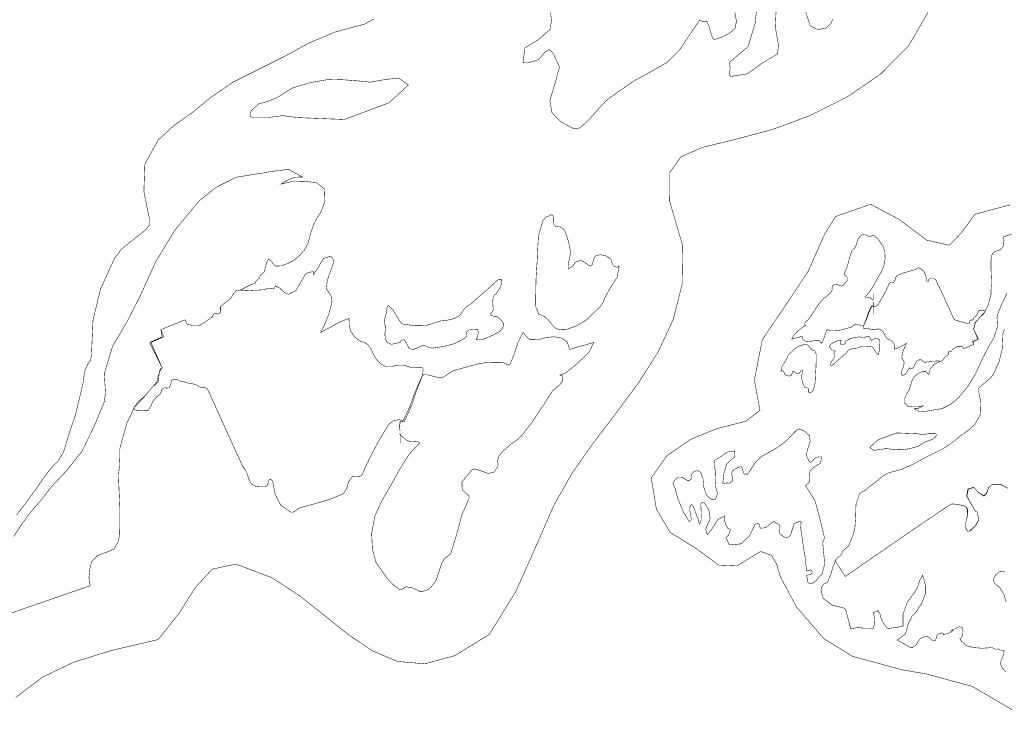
# Model space of a CAD drawing. Extents: x -18.6 to 18.9, y -7.2 to 7.3.
# Tile 3 of 13: x -0.2 to 5.7, y -5.1 to -1. Entities that reach past the tile are written whole.
import ezdxf

# ---------------------------------------------------------------- set-up
doc = ezdxf.new("R2010")
doc.units = 0
doc.header["$LTSCALE"] = 0.000394
doc.layers.add('LAYER_1', color=7, linetype='CONTINUOUS')

msp = doc.modelspace()

# ---------------------------------------------------------------- linework, layer by layer
at = {"layer": 'LAYER_1', "color": 7, "linetype": 'CONTINUOUS', "const_width": 0.003}
for points in [[(4.317421, -0.924465), (4.312079, -1.034311), (4.331228, -1.142248), (4.325902, -1.19561), (4.232693, -1.251457), (4.14513, -1.314846), (4.046287, -1.33115), (4.036567, -1.316728), (4.041894, -1.283465), (4.037823, -1.246433), (4.149539, -1.151358), (4.191591, -1.011075), (4.207268, -0.865161)], [(4.655693, -0.987547), (4.647858, -1.009193), (4.614913, -1.041843), (4.565012, -1.050004), (4.520756, -1.026154), (4.487815, -0.924157)], [(4.069831, -0.947685), (4.079244, -1.000098), (4.071713, -1.043098), (4.036874, -1.071957), (3.996398, -1.093295), (3.94463, -1.110882), (3.92987, -1.086071), (3.917012, -1.036807), (3.902272, -1.000728), (3.895047, -1.000406), (3.878406, -1.003866), (3.859898, -0.992248), (3.798071, -1.082626), (3.738142, -1.173016), (3.665016, -1.246433), (3.567425, -1.301972), (3.466075, -1.357524), (3.368484, -1.424358), (3.311677, -1.46578), (3.258665, -1.5185), (3.207508, -1.576854), (3.171732, -1.613272), (3.135957, -1.64213), (3.105835, -1.644638), (3.030823, -1.604484), (2.974673, -1.549256), (2.961787, -1.475197), (2.994437, -1.366618), (3.019528, -1.273114), (2.978748, -1.18713), (2.956764, -1.169862), (2.932929, -1.184622), (2.894016, -1.229488), (2.869846, -1.239531), (2.830626, -1.247689), (2.800807, -1.246433), (2.812425, -1.16013), (2.893713, -1.109626), (2.961787, -1.051563), (2.97152, -0.99915), (2.966193, -0.948634)]]:
    msp.add_lwpolyline(points, dxfattribs=at)
at = {"layer": 'LAYER_1', "color": 59, "linetype": 'CONTINUOUS', "const_width": 0.003}
for points in [[(-0.237398, -5.050765), (-0.075156, -4.927395), (0.112911, -4.838048), (0.3391, -4.768307), (0.615709, -4.703756), (0.742923, -4.543657), (0.838722, -4.391426), (0.939193, -4.282263), (1.080422, -4.251366), (1.298496, -4.333933), (1.462158, -4.441464), (1.612674, -4.560237), (1.756461, -4.675321), (1.899935, -4.771786), (2.049513, -4.834701), (2.211613, -4.849136), (2.392653, -4.80016), (2.599047, -4.672843), (2.756885, -4.417947), (2.868591, -4.16757), (2.986449, -3.898394), (3.095887, -3.705895), (3.224365, -3.522918), (3.360496, -3.344463), (3.492896, -3.16553), (3.610178, -2.981116), (3.700957, -2.786223), (3.753848, -2.575848), (3.757465, -2.344992), (3.679117, -2.077596), (3.678009, -1.909675), (3.746777, -1.811954), (3.878058, -1.755157), (4.064488, -1.710009), (4.298705, -1.647236), (4.520748, -1.56477), (4.741077, -1.454867), (4.943145, -1.316264), (5.110408, -1.147696), (5.226323, -0.947898)], [(1.907425, -0.986598), (1.851874, -1.017673), (1.675831, -1.064425), (1.516736, -1.131902), (1.368941, -1.212543), (1.215173, -1.289433), (1.065169, -1.364425), (0.928362, -1.458248), (0.82072, -1.546744), (0.711205, -1.623925), (0.614874, -1.712421), (0.535791, -1.856146), (0.530146, -2.020583), (0.564035, -2.18689), (0.564035, -2.220169), (0.541441, -2.249654), (0.513213, -2.271634), (0.452642, -2.318689), (0.395835, -2.365776), (0.35222, -2.42413), (0.27, -2.60487), (0.225441, -2.791276), (0.216669, -2.983327), (0.21572, -3.004972), (0.209138, -3.032283), (0.191228, -3.059575), (0.174925, -3.096929), (0.16802, -3.154976), (0.15735, -3.20361), (0.121272, -3.355185), (0.083291, -3.467197), (0.047209, -3.584882), (0.016488, -3.633835), (-0.03498, -3.688441), (-0.071382, -3.737394), (-0.122539, -3.811453), (-0.175567, -3.88363), (-0.232358, -3.957689)], [(-0.249626, -4.086016), (-0.200976, -4.012906), (-0.15611, -3.949209), (-0.083933, -3.866346), (-0.024937, -3.789181), (0.064157, -3.695024), (0.159232, -3.576094), (0.231717, -3.427043), (0.292917, -3.27987), (0.300449, -3.226508), (0.296685, -3.169409), (0.292917, -3.110413), (0.342177, -2.948488), (0.427228, -2.80352), (0.504732, -2.652894), (0.600744, -2.441382), (0.713717, -2.254366), (0.860579, -2.076748), (0.961626, -1.99548), (1.081504, -1.934906), (1.19948, -1.915772), (1.298339, -1.899437), (1.397181, -1.886902), (1.479079, -1.932717), (1.432957, -1.93428), (1.392484, -1.950917), (1.351992, -1.975091), (1.421965, -1.959705), (1.493835, -1.959382), (1.563807, -1.966622), (1.611815, -2.005217), (1.614646, -2.077697), (1.58922, -2.144531), (1.554394, -2.20039), (1.53085, -2.26378), (1.512972, -2.330937), (1.491004, -2.370476), (1.461508, -2.404366), (1.428244, -2.432594), (1.392161, -2.450799), (1.354181, -2.465248), (1.318102, -2.466504), (1.303346, -2.451748), (1.2905, -2.433224), (1.275728, -2.42413), (1.26287, -2.452051), (1.251894, -2.500701), (1.233386, -2.517339), (1.225213, -2.525807), (1.224587, -2.539933), (1.216425, -2.542752), (1.212035, -2.547146), (1.203874, -2.555303), (1.19948, -2.559697), (1.196665, -2.56974), (1.188185, -2.572248), (1.174071, -2.576642), (1.106287, -2.610535), (1.083693, -2.61398), (1.06676, -2.6325), (1.055449, -2.652894), (1.03411, -2.673925), (1.009004, -2.691177), (0.987681, -2.712193), (0.989563, -2.717217), (0.991445, -2.729768), (0.987681, -2.746087), (0.985157, -2.748303), (0.978878, -2.752362), (0.97072, -2.754551), (0.966004, -2.750787), (0.955657, -2.752669), (0.945307, -2.754551), (0.942799, -2.766811), (0.936524, -2.773394), (0.928362, -2.779992), (0.908894, -2.79285), (0.885685, -2.809476), (0.860579, -2.822335), (0.823551, -2.822965), (0.790287, -2.816059), (0.77585, -2.788457), (0.631819, -2.84776), (0.648764, -2.890134), (0.5725, -2.924024), (0.640299, -3.076535), (0.632142, -3.083441), (0.625862, -3.097862), (0.623354, -3.110413), (0.62115, -3.118878), (0.617079, -3.127358), (0.614874, -3.135827), (0.618638, -3.140539), (0.616756, -3.15089), (0.614874, -3.161252), (0.596043, -3.178197), (0.577217, -3.195142), (0.564035, -3.212091), (0.532346, -3.247862), (0.496882, -3.277988), (0.470843, -3.313764), (0.454217, -3.354866), (0.439445, -3.382787), (0.428484, -3.406957), (0.413728, -3.45778), (0.395205, -3.525579), (0.38611, -3.559469), (0.385807, -3.614378), (0.383602, -3.665524), (0.377646, -3.720449), (0.38611, -3.915319), (0.38611, -3.955177), (0.38611, -3.99126), (0.38611, -4.025472), (0.384858, -4.075669), (0.376071, -4.116465), (0.35222, -4.161024), (0.305776, -4.180787), (0.251799, -4.200563), (0.216669, -4.237272), (0.206933, -4.27839), (0.200976, -4.334555), (0.208189, -4.381303), (-0.672933, -4.686331)], [(5.718953, -2.099744), (5.507575, -2.156201), (5.426712, -2.267453), (5.354442, -2.342114), (5.220528, -2.311673), (5.047999, -2.18372), (4.882799, -2.096552), (4.673772, -2.169197), (4.607415, -2.276356), (4.560454, -2.381615), (4.510906, -2.49478), (4.372792, -2.702727), (4.23449, -2.907123), (4.186768, -3.147835), (4.22017, -3.330844), (4.136067, -3.395804), (3.959224, -3.441173), (3.803617, -3.505332), (3.662893, -3.602513), (3.569252, -3.735181), (3.599543, -3.921562), (3.681412, -4.0606), (3.838252, -4.158551), (3.973233, -4.257871), (4.083362, -4.26243), (4.223165, -4.175748), (4.289657, -4.199059), (4.320254, -4.252438), (4.341512, -4.325949), (4.439385, -4.508695), (4.602632, -4.69827), (4.778138, -4.805772), (4.925182, -4.844839), (5.069721, -4.884511), (5.219878, -4.910358), (5.491674, -4.984207), (5.744009, -5.131938)], [(5.69948, -2.630276), (5.669008, -2.692937), (5.643276, -2.754807), (5.64011, -2.77724), (5.641693, -2.801248), (5.643276, -2.826047), (5.622567, -2.894122), (5.586811, -2.955067), (5.554228, -3.018394), (5.513866, -3.107311), (5.46637, -3.185933), (5.40463, -3.260606), (5.36215, -3.294772), (5.311752, -3.320236), (5.262154, -3.328283), (5.220594, -3.33515), (5.179039, -3.340417), (5.14461, -3.321157), (5.164, -3.3205), (5.181016, -3.313504), (5.198035, -3.303343), (5.168622, -3.309811), (5.138406, -3.309945), (5.108988, -3.306902), (5.088807, -3.290681), (5.087618, -3.260209), (5.098307, -3.23211), (5.112945, -3.208626), (5.122843, -3.181976), (5.130362, -3.153744), (5.139594, -3.137122), (5.151996, -3.122874), (5.16598, -3.111008), (5.18115, -3.103354), (5.197118, -3.09728), (5.212283, -3.096752), (5.218488, -3.102957), (5.22389, -3.110744), (5.230098, -3.114567), (5.235504, -3.102827), (5.240118, -3.082374), (5.247898, -3.075378), (5.251335, -3.071819), (5.251598, -3.065882), (5.255031, -3.064697), (5.256878, -3.06285), (5.260307, -3.059417), (5.262154, -3.057571), (5.263339, -3.05335), (5.266902, -3.052295), (5.272839, -3.050449), (5.301335, -3.036201), (5.310831, -3.034752), (5.317949, -3.026965), (5.322705, -3.018394), (5.331677, -3.009551), (5.342232, -3.002299), (5.351197, -2.993461), (5.350406, -2.99135), (5.349614, -2.986075), (5.351197, -2.979213), (5.352256, -2.97828), (5.354898, -2.976575), (5.358327, -2.975654), (5.360307, -2.977236), (5.364657, -2.976445), (5.369008, -2.975654), (5.370063, -2.9705), (5.372705, -2.967732), (5.376134, -2.964961), (5.384319, -2.959551), (5.394075, -2.952563), (5.40463, -2.947157), (5.420197, -2.946894), (5.434181, -2.949795), (5.440248, -2.961402), (5.500803, -2.936469), (5.493677, -2.918657), (5.52574, -2.904406), (5.497236, -2.840291), (5.500665, -2.83739), (5.503307, -2.831327), (5.504362, -2.826047), (5.505287, -2.822488), (5.507, -2.818925), (5.507925, -2.815366), (5.506343, -2.813382), (5.507134, -2.809031), (5.507925, -2.804677), (5.515843, -2.797551), (5.523756, -2.790429), (5.529299, -2.783303), (5.542618, -2.768264), (5.557531, -2.755598), (5.568476, -2.740559), (5.575469, -2.72328), (5.581677, -2.711543), (5.586283, -2.701382), (5.592488, -2.680016), (5.600276, -2.651512), (5.604098, -2.637264), (5.604228, -2.614177), (5.605154, -2.592677), (5.607657, -2.569587), (5.604098, -2.487661), (5.604098, -2.470906), (5.604098, -2.455736), (5.604098, -2.441354), (5.604626, -2.420252), (5.608319, -2.403102), (5.618346, -2.384366), (5.63787, -2.376059), (5.660563, -2.367744), (5.675335, -2.352311), (5.679425, -2.335028), (5.681929, -2.311413), (5.678898, -2.29176), (6.049327, -2.163528)], [(5.704886, -3.797795), (5.66122, -3.774185), (5.61122, -3.773528), (5.588795, -3.795949), (5.579031, -3.827083), (5.561354, -3.844764), (5.531012, -3.824972), (5.501457, -3.793311), (5.468748, -3.80202), (5.459906, -3.844764), (5.483516, -3.8875), (5.507925, -3.930252), (5.511618, -3.93539), (5.518472, -3.938169), (5.522173, -3.940937), (5.531539, -3.986319), (5.509244, -4.026154), (5.475866, -4.054913), (5.463071, -4.054386), (5.454228, -4.038827), (5.450933, -4.019295), (5.456209, -3.988031), (5.464654, -3.956768), (5.465181, -3.923122), (5.453307, -3.908744), (5.436685, -3.900701), (5.422441, -3.898189), (5.413339, -3.896343), (5.392362, -3.892913), (5.369008, -3.891067), (5.338543, -3.90974), (5.264878, -3.958965), (5.162575, -4.028559), (5.046209, -4.108346), (4.930346, -4.188114), (4.829547, -4.257709), (4.758386, -4.306941), (4.731425, -4.32561), (4.670874, -4.233004), (4.681028, -4.216382), (4.699898, -4.202134), (4.710051, -4.190252), (4.717961, -4.171791), (4.737756, -4.15411), (4.752791, -4.14039), (4.76678, -4.104917), (4.779177, -4.072598), (4.788417, -4.037106), (4.793429, -3.965346), (4.795276, -3.895154), (4.816906, -3.830516), (4.827067, -3.821673), (4.843555, -3.814421), (4.856094, -3.805583), (4.87561, -3.786453), (4.895933, -3.773657), (4.913079, -3.759276), (4.938807, -3.739091), (4.964531, -3.718909), (4.987886, -3.705846), (5.061894, -3.686193), (5.12878, -3.657823), (5.190913, -3.623921), (5.255559, -3.591598), (5.318618, -3.560071), (5.376134, -3.520626), (5.421386, -3.483421), (5.467425, -3.450972), (5.507925, -3.413772), (5.541173, -3.353346), (5.543547, -3.284217), (5.529299, -3.214303), (5.529299, -3.200311), (5.538795, -3.187917), (5.550665, -3.178677), (5.57613, -3.158894), (5.600012, -3.139098), (5.618346, -3.114567), (5.652909, -3.038583), (5.671646, -2.960217), (5.675335, -2.879476), (5.675732, -2.870378), (5.6785, -2.858894), (5.686028, -2.847421)], [(5.693146, -4.895528), (5.670846, -4.872965), (5.659638, -4.845657), (5.668217, -4.82072), (5.675071, -4.806343), (5.677972, -4.791173), (5.682465, -4.774417), (5.681929, -4.769406), (5.675862, -4.767551), (5.668217, -4.767291), (5.660429, -4.767028), (5.655815, -4.762807), (5.650409, -4.760169), (5.636551, -4.761618), (5.625079, -4.759906), (5.618346, -4.756602), (5.609504, -4.750933), (5.599878, -4.751591), (5.593413, -4.753043), (5.55172, -4.755949), (5.511618, -4.752516), (5.472307, -4.745921), (5.454764, -4.73985), (5.441169, -4.725874), (5.426, -4.710299), (5.428504, -4.713732), (5.429433, -4.71637), (5.429567, -4.717425), (5.424681, -4.709378), (5.421386, -4.700543), (5.426, -4.692488), (5.434972, -4.672839), (5.436028, -4.651594), (5.433126, -4.631941), (5.414783, -4.626657), (5.393283, -4.637217), (5.386823, -4.639067), (5.372567, -4.646185), (5.376661, -4.644736), (5.379165, -4.646449), (5.376134, -4.649748), (5.358984, -4.662547), (5.338665, -4.669012), (5.319146, -4.674685), (5.317949, -4.668748), (5.31439, -4.665181), (5.308457, -4.663996), (5.287087, -4.671122), (5.277717, -4.682858), (5.276268, -4.696189), (5.26928, -4.710299), (5.254902, -4.711756), (5.239724, -4.695787), (5.222969, -4.68537), (5.198827, -4.688791), (5.179433, -4.698563), (5.169539, -4.713866), (5.154902, -4.736555), (5.135504, -4.750535), (5.116114, -4.74948), (5.091181, -4.733654), (5.066244, -4.720193), (5.041315, -4.70674), (5.057409, -4.694335), (5.075079, -4.683524), (5.091181, -4.671122), (5.091303, -4.669937), (5.092236, -4.66637), (5.09474, -4.660433), (5.10213, -4.633787), (5.108724, -4.606346), (5.123236, -4.582071), (5.130362, -4.56426), (5.154764, -4.539854), (5.173626, -4.509118), (5.190913, -4.482335), (5.210831, -4.428772), (5.210173, -4.372051), (5.194476, -4.318488), (5.175346, -4.353843), (5.164925, -4.389984), (5.148169, -4.418224), (5.102783, -4.480488), (5.077193, -4.550673), (5.076929, -4.624811), (5.050413, -4.628382), (5.023898, -4.631941), (5.002126, -4.6355), (4.987622, -4.636689), (4.978646, -4.630752), (4.973638, -4.624811), (4.958205, -4.603445), (4.947508, -4.582071), (4.941575, -4.560693), (4.938016, -4.546453), (4.93063, -4.539591), (4.926406, -4.534315), (4.930894, -4.532205), (4.913213, -4.533921), (4.901079, -4.541173), (4.902398, -4.557134), (4.908594, -4.582201), (4.906882, -4.608059), (4.898839, -4.6355), (4.89448, -4.638665), (4.887756, -4.637083), (4.88815, -4.6355), (4.846331, -4.635634), (4.805299, -4.631807), (4.76348, -4.639067), (4.756354, -4.610697), (4.749232, -4.58313), (4.742106, -4.557134), (4.73815, -4.538146), (4.731819, -4.521516), (4.720736, -4.51439), (4.653189, -4.497909), (4.600689, -4.458461), (4.585382, -4.411102), (4.590791, -4.389457), (4.602535, -4.370996), (4.624571, -4.361224), (4.631685, -4.343417), (4.645807, -4.309252), (4.65676, -4.271921), (4.670874, -4.233004), (4.731425, -4.32561), (4.758386, -4.306941), (4.829547, -4.257709), (4.930346, -4.188114), (5.046209, -4.108346), (5.162575, -4.028559), (5.264878, -3.958965), (5.338543, -3.90974), (5.369008, -3.891067), (5.391437, -3.892913), (5.410697, -3.896343), (5.418878, -3.898189), (5.4355, -3.900701), (5.452122, -3.908744), (5.461622, -3.923122), (5.463598, -3.956768), (5.456083, -3.988031), (5.450933, -4.019295), (5.454106, -4.038827), (5.462016, -4.054386), (5.472307, -4.054913), (5.508189, -4.025362), (5.531409, -3.984736), (5.522173, -3.940937), (5.518472, -3.938169), (5.511618, -3.93539), (5.507925, -3.930252), (5.481811, -3.885925), (5.458063, -3.843972), (5.465181, -3.80202), (5.49961, -3.791594), (5.529299, -3.823126), (5.561354, -3.841205), (5.577449, -3.826028), (5.588004, -3.795815), (5.61122, -3.773528), (5.661091, -3.772594), (5.703831, -3.797004)], [(5.694992, -4.480358), (5.681799, -4.434449), (5.657528, -4.393287), (5.640248, -4.379567), (5.62376, -4.364264), (5.618346, -4.343417), (5.632724, -4.315457), (5.655016, -4.297772), (5.686028, -4.293551)], [(5.686028, -4.293551), (5.655016, -4.297772), (5.632724, -4.315457), (5.618346, -4.343417), (5.62376, -4.364264), (5.640248, -4.379567), (5.657528, -4.393287), (5.681799, -4.434449), (5.694992, -4.480358)]]:
    msp.add_lwpolyline(points, dxfattribs=at)
at = {"layer": 'LAYER_1', "color": 7, "linetype": 'CONTINUOUS', "const_width": 0.003}
for points in [[(2.114539, -1.382), (2.05522, -1.339949), (1.967677, -1.350618), (1.885764, -1.365055), (1.807004, -1.356894), (1.72448, -1.350618), (1.640071, -1.34811), (1.528661, -1.367244), (1.421031, -1.399559), (1.326583, -1.458248), (1.27198, -1.479894), (1.217362, -1.495906), (1.174071, -1.5345), (1.164976, -1.556787), (1.169047, -1.571528), (1.182535, -1.576854), (1.275102, -1.576854), (1.363917, -1.565559), (1.445189, -1.576854), (1.731689, -1.588488), (1.99748, -1.489004)], [(2.944854, -2.169957), (2.936374, -2.174657), (2.927909, -2.185008), (2.919429, -2.19537), (2.893713, -2.285441), (2.888689, -2.367965), (2.885551, -2.441063), (2.879567, -2.529555), (2.877378, -2.612417), (2.877059, -2.695264), (2.877701, -2.712516), (2.88774, -2.73165), (2.894016, -2.754551), (2.931354, -2.768697), (2.961173, -2.799756), (2.987213, -2.830815), (3.002902, -2.84274), (3.028008, -2.84715), (3.054996, -2.84776), (3.12215, -2.824539), (3.185528, -2.786256), (3.241398, -2.729142), (3.26398, -2.709378), (3.280941, -2.683953), (3.292236, -2.652894), (3.32737, -2.591386), (3.364413, -2.533657), (3.376953, -2.466504), (3.362516, -2.474035), (3.351862, -2.470268), (3.343059, -2.466504), (3.333016, -2.44798), (3.330508, -2.431343), (3.326114, -2.42413), (3.296307, -2.404673), (3.262724, -2.398398), (3.232917, -2.407185), (3.222571, -2.430087), (3.217854, -2.454886), (3.207508, -2.466504), (3.190256, -2.459598), (3.171091, -2.44515), (3.148189, -2.432594), (3.11713, -2.442012), (3.097354, -2.468386), (3.071941, -2.483433), (3.071941, -2.478732), (3.071941, -2.468386), (3.071941, -2.458024), (3.086378, -2.386795), (3.074453, -2.323083), (3.054996, -2.263154), (3.04339, -2.243071), (3.02424, -2.232398), (2.995693, -2.22926), (2.983768, -2.209803), (2.985024, -2.180933), (2.978748, -2.161476), (2.964311, -2.159917), (2.959291, -2.16587)], [(1.987441, -2.712193), (1.983047, -2.743898), (1.974886, -2.773717), (1.970492, -2.80539), (1.972697, -2.815752), (1.976768, -2.826102), (1.978972, -2.830815), (1.97363, -2.866283), (1.975835, -2.899854), (1.987441, -2.924024), (2.012866, -2.935323), (2.038276, -2.929657), (2.063689, -2.924024), (2.068402, -2.91585), (2.078764, -2.909575), (2.089114, -2.907079), (2.106043, -2.931846), (2.117358, -2.958528), (2.139953, -2.966382), (2.163157, -2.959783), (2.184512, -2.947551), (2.207736, -2.940969), (2.224681, -2.94913), (2.24161, -2.95539), (2.258571, -2.957902), (2.326047, -2.948181), (2.391614, -2.930929), (2.453441, -2.898598), (2.46128, -2.887929), (2.459705, -2.875378), (2.461906, -2.864709), (2.47761, -2.849031), (2.502701, -2.84652), (2.529689, -2.84776), (2.53315, -2.866909), (2.529063, -2.887929), (2.521224, -2.907079), (2.546638, -2.906437), (2.572063, -2.902043), (2.597472, -2.890134), (2.622579, -2.879465), (2.645799, -2.866909), (2.665256, -2.85624), (2.667768, -2.849646), (2.674043, -2.843063), (2.682201, -2.830815), (2.684087, -2.826102), (2.685969, -2.815752), (2.682201, -2.80539), (2.673417, -2.794736), (2.662744, -2.782181), (2.648311, -2.771512), (2.641394, -2.767425), (2.626972, -2.767118), (2.614417, -2.763047), (2.608449, -2.760843), (2.60626, -2.756756), (2.605937, -2.754551), (2.614098, -2.744205), (2.620374, -2.733854), (2.622886, -2.729142), (2.621, -2.699965), (2.619118, -2.676433), (2.622886, -2.652894), (2.62948, -2.640339), (2.641728, -2.631551), (2.648311, -2.619), (2.662425, -2.599543), (2.670906, -2.576323), (2.67372, -2.551217), (2.669024, -2.545567), (2.658657, -2.545567), (2.648311, -2.551217), (2.595283, -2.59985), (2.540358, -2.646614), (2.487335, -2.695264), (2.470693, -2.704051), (2.455953, -2.714705), (2.444961, -2.729142), (2.423008, -2.761457), (2.393496, -2.778736), (2.360232, -2.788457), (2.3345, -2.79285), (2.306886, -2.795362), (2.27552, -2.80539), (2.213689, -2.824539), (2.14811, -2.822965), (2.080634, -2.81387), (2.072476, -2.809476), (2.066197, -2.801319), (2.063689, -2.796925), (2.042362, -2.763354), (2.022906, -2.73165), (1.995906, -2.703728), (1.993717, -2.702169), (1.98963, -2.708122)], [(4.930894, -2.993461), (4.93274, -2.980134), (4.936169, -2.967598), (4.938016, -2.954283), (4.937091, -2.949925), (4.935378, -2.945575), (4.934453, -2.943594), (4.936697, -2.928681), (4.935772, -2.914567), (4.930894, -2.904406), (4.920205, -2.899657), (4.90952, -2.902039), (4.898839, -2.904406), (4.896854, -2.907843), (4.8925, -2.91048), (4.88815, -2.911531), (4.881031, -2.901118), (4.876276, -2.889902), (4.866776, -2.886598), (4.85702, -2.889374), (4.848043, -2.894516), (4.83828, -2.897283), (4.831154, -2.893854), (4.824039, -2.89122), (4.816906, -2.890165), (4.788539, -2.894252), (4.760976, -2.901504), (4.734984, -2.915098), (4.731689, -2.919583), (4.73235, -2.924858), (4.731425, -2.929346), (4.724823, -2.935933), (4.714276, -2.936992), (4.702929, -2.936469), (4.701472, -2.928417), (4.703193, -2.919583), (4.706488, -2.911531), (4.695803, -2.911803), (4.685114, -2.91365), (4.674433, -2.918657), (4.663878, -2.923142), (4.654114, -2.928417), (4.645937, -2.932906), (4.644878, -2.935677), (4.64224, -2.938445), (4.638811, -2.943594), (4.63802, -2.945575), (4.637228, -2.949925), (4.638811, -2.954283), (4.642504, -2.95876), (4.646992, -2.964039), (4.653059, -2.968524), (4.655969, -2.970244), (4.662031, -2.97037), (4.667307, -2.972083), (4.669819, -2.973008), (4.670736, -2.974728), (4.670874, -2.975654), (4.667441, -2.980004), (4.664803, -2.984354), (4.663748, -2.986339), (4.664539, -2.998602), (4.665331, -3.008496), (4.663748, -3.018394), (4.660976, -3.023669), (4.655827, -3.027362), (4.653059, -3.032642), (4.647126, -3.040819), (4.643559, -3.050583), (4.642378, -3.061138), (4.64435, -3.063512), (4.648709, -3.063512), (4.653059, -3.061138), (4.67535, -3.040693), (4.698441, -3.021031), (4.720736, -3.000579), (4.727728, -2.996886), (4.733929, -2.992406), (4.738547, -2.986339), (4.747776, -2.972752), (4.760185, -2.965488), (4.774169, -2.961402), (4.784988, -2.959551), (4.796598, -2.958496), (4.809783, -2.954283), (4.835776, -2.946232), (4.863346, -2.946894), (4.891713, -2.950717), (4.895142, -2.952563), (4.897783, -2.955996), (4.898839, -2.957843), (4.907803, -2.971953), (4.91598, -2.985283), (4.927335, -2.99702), (4.928256, -2.997677), (4.929972, -2.995173)], [(4.52839, -3.221421), (4.531957, -3.219445), (4.535516, -3.215094), (4.539079, -3.210736), (4.549894, -3.17287), (4.552004, -3.138177), (4.553323, -3.107449), (4.555839, -3.070244), (4.55676, -3.035409), (4.556894, -3.000579), (4.556622, -2.993327), (4.552402, -2.985283), (4.549764, -2.975654), (4.534067, -2.969709), (4.521531, -2.95665), (4.510583, -2.943594), (4.503988, -2.938579), (4.493433, -2.936728), (4.482087, -2.936469), (4.453854, -2.946232), (4.427213, -2.962327), (4.40372, -2.986339), (4.394228, -2.994646), (4.387098, -3.005335), (4.38235, -3.018394), (4.367579, -3.044252), (4.352008, -3.06852), (4.346736, -3.096752), (4.352803, -3.093587), (4.357283, -3.095169), (4.360984, -3.096752), (4.365205, -3.104539), (4.36626, -3.111535), (4.368106, -3.114567), (4.380638, -3.122744), (4.394756, -3.125382), (4.407287, -3.121689), (4.411638, -3.112063), (4.413618, -3.101638), (4.417969, -3.096752), (4.425224, -3.099654), (4.43328, -3.105728), (4.442909, -3.111008), (4.455965, -3.107047), (4.46428, -3.095961), (4.474965, -3.089634), (4.474965, -3.09161), (4.474965, -3.095961), (4.474965, -3.100315), (4.468894, -3.13026), (4.473909, -3.157047), (4.482087, -3.18224), (4.486965, -3.190685), (4.495016, -3.195169), (4.50702, -3.196488), (4.512031, -3.204669), (4.511504, -3.216807), (4.514142, -3.224984), (4.520213, -3.225642), (4.522323, -3.223138)], [(3.702028, -3.759276), (3.708618, -3.750303), (3.719169, -3.739756), (3.730516, -3.730776), (3.750835, -3.730776), (3.769567, -3.740283), (3.787508, -3.75215), (3.796217, -3.752547), (3.802551, -3.745823), (3.808882, -3.741469), (3.807433, -3.729984), (3.809146, -3.718512), (3.812441, -3.709409), (3.826291, -3.695685), (3.847272, -3.692256), (3.865874, -3.70228), (3.879724, -3.745161), (3.884075, -3.791201), (3.897929, -3.834075), (3.915079, -3.854126), (3.935398, -3.866264), (3.954917, -3.862571), (3.96587, -3.828142), (3.954654, -3.786587), (3.951358, -3.745031), (3.953602, -3.69885), (3.945551, -3.653472), (3.947791, -3.631039), (3.986976, -3.607563), (4.023787, -3.580913), (4.065343, -3.574059), (4.069429, -3.580122), (4.067189, -3.594106), (4.068902, -3.609673), (4.021937, -3.649646), (4.004256, -3.708618), (3.997665, -3.769965), (4.017976, -3.766264), (4.039087, -3.766531), (4.054654, -3.755717), (4.055445, -3.735268), (4.051488, -3.713232), (4.054654, -3.695157), (4.069299, -3.683028), (4.086315, -3.674055), (4.108083, -3.666661), (4.114283, -3.677091), (4.119693, -3.697803), (4.12589, -3.712969), (4.128925, -3.713106), (4.135921, -3.71165), (4.143701, -3.716535), (4.169693, -3.678539), (4.19489, -3.640539), (4.225634, -3.609673), (4.266657, -3.586327), (4.309268, -3.562972), (4.350295, -3.534874), (4.374177, -3.517461), (4.396465, -3.495295), (4.417969, -3.470764), (4.433012, -3.455453), (4.448051, -3.443323), (4.460717, -3.442268), (4.492248, -3.45915), (4.515854, -3.482366), (4.521272, -3.5135), (4.507547, -3.55915), (4.497, -3.598457), (4.514142, -3.634606), (4.523382, -3.641866), (4.533406, -3.635661), (4.549764, -3.616799), (4.559925, -3.612575), (4.576413, -3.609146), (4.588949, -3.609673), (4.584063, -3.645957), (4.549894, -3.667189), (4.521272, -3.691598), (4.517181, -3.713634), (4.519421, -3.73487), (4.517709, -3.75215), (4.512823, -3.761913), (4.50478, -3.773264), (4.492776, -3.780646), (4.550028, -3.872988), (4.58037, -3.982752), (4.606756, -4.094094), (4.60478, -4.099898), (4.600421, -4.109669), (4.596071, -4.122591), (4.602272, -4.187358), (4.607677, -4.251339), (4.592508, -4.311362), (4.586303, -4.317567), (4.578524, -4.322972), (4.574693, -4.329169), (4.557551, -4.349622), (4.539606, -4.364528), (4.517709, -4.36835), (4.506756, -4.35939), (4.503724, -4.339331), (4.499902, -4.318488), (4.512957, -4.31572), (4.523646, -4.312945), (4.531957, -4.307803), (4.533276, -4.301472), (4.530638, -4.29276), (4.524831, -4.286433), (4.519157, -4.287488), (4.510319, -4.290126), (4.499902, -4.293551), (4.489866, -4.206484), (4.476673, -4.121799), (4.46428, -4.037106), (4.464937, -4.014945), (4.467181, -3.999906), (4.460717, -3.994362), (4.426157, -4.00861), (4.414539, -4.041858), (4.40372, -4.07985), (4.388154, -4.092382), (4.367051, -4.089874), (4.346736, -4.076291), (4.343169, -4.074047), (4.33961, -4.067843), (4.336047, -4.05848), (4.339213, -4.040272), (4.340004, -4.026815), (4.336047, -4.015736), (4.326154, -4.009402), (4.313882, -4.005445), (4.303992, -3.994362), (4.278134, -4.014945), (4.253858, -4.033157), (4.225634, -4.037106), (4.218902, -4.029055), (4.216917, -4.017846), (4.214941, -4.012177), (4.206102, -4.009138), (4.196472, -4.01165), (4.190012, -4.015736), (4.157429, -4.083547), (4.105051, -4.130772), (4.036846, -4.136831), (4.031307, -4.127339), (4.025764, -4.110724), (4.015476, -4.094094), (4.03078, -4.079587), (4.038165, -4.061118), (4.043972, -4.044232), (4.027748, -4.037244), (4.018642, -4.021539), (4.011909, -4.005051), (4.007823, -3.986846), (4.010063, -3.968642), (4.00835, -3.962307), (3.967323, -3.985528), (3.938957, -4.031697), (3.905055, -4.076291), (3.900039, -4.058874), (3.895819, -4.043839), (3.897929, -4.033547), (3.921933, -3.980378), (3.914287, -3.926421), (3.883681, -3.880382), (3.879063, -3.880776), (3.870488, -3.883551), (3.865874, -3.891067), (3.867984, -3.939087), (3.868512, -3.987894), (3.858752, -4.012177), (3.85215, -3.996209), (3.851094, -3.988957), (3.851622, -3.98724), (3.839224, -3.955449), (3.828402, -3.925232), (3.816008, -3.898189), (3.81152, -3.895287), (3.806244, -3.898717), (3.801756, -3.905315), (3.799646, -3.930252), (3.80387, -3.955185), (3.808882, -3.980114), (3.807827, -3.986185), (3.805189, -3.990669), (3.801756, -3.994362), (3.800701, -3.995945), (3.798063, -3.995154), (3.794634, -3.994362), (3.786583, -3.980114), (3.777748, -3.965874), (3.769701, -3.951618), (3.768646, -3.94898), (3.766008, -3.947138), (3.762579, -3.9445), (3.750965, -3.913496), (3.738567, -3.884079), (3.726957, -3.855445), (3.719571, -3.824445), (3.710598, -3.795024), (3.698461, -3.766398), (3.700972, -3.764555), (3.70189, -3.761122)], [(4.877461, -3.552681), (4.902398, -3.570358), (4.939201, -3.565874), (4.973638, -3.559807), (5.006748, -3.563236), (5.041441, -3.565874), (5.076929, -3.566929), (5.123764, -3.558886), (5.169012, -3.545299), (5.20872, -3.520626), (5.231677, -3.511528), (5.254638, -3.504795), (5.272839, -3.488571), (5.276661, -3.479201), (5.274949, -3.473004), (5.26928, -3.470764), (5.230362, -3.470764), (5.193024, -3.475512), (5.158858, -3.470764), (5.038409, -3.465874), (4.926669, -3.507697)]]:
    msp.add_lwpolyline(points, close=True, dxfattribs=at)
at = {"layer": 'LAYER_1', "color": 59, "linetype": 'CONTINUOUS', "const_width": 0.003}
for points in [[(4.898839, -2.683571), (4.900157, -2.69465), (4.89752, -2.705732), (4.891713, -2.704937), (4.874028, -2.742543), (4.859524, -2.782512), (4.841846, -2.822488), (4.829709, -2.823012), (4.806488, -2.817213), (4.791969, -2.815366), (4.764799, -2.833303), (4.731287, -2.842543), (4.69937, -2.85098), (4.683138, -2.853488), (4.664539, -2.854409), (4.645937, -2.854543), (4.638945, -2.853488), (4.632744, -2.85085), (4.62813, -2.847421), (4.624697, -2.847555), (4.622059, -2.848476), (4.620996, -2.85098), (4.610315, -2.876843), (4.602008, -2.903488), (4.588949, -2.929346), (4.581953, -2.921563), (4.575748, -2.914567), (4.571134, -2.911531), (4.550685, -2.911012), (4.531028, -2.916815), (4.510583, -2.918657), (4.492508, -2.91589), (4.477602, -2.905996), (4.471406, -2.886598), (4.452535, -2.892803), (4.432091, -2.898209), (4.410846, -2.904406), (4.421264, -2.88172), (4.437232, -2.865362), (4.457157, -2.847421), (4.468894, -2.837787), (4.482217, -2.827366), (4.496335, -2.822488), (4.48974, -2.820378), (4.488677, -2.815094), (4.489213, -2.808236), (4.495677, -2.798606), (4.505307, -2.790563), (4.514142, -2.783303), (4.540791, -2.741886), (4.565858, -2.703618), (4.592508, -2.669319), (4.605039, -2.657843), (4.61915, -2.648744), (4.631685, -2.637264), (4.641185, -2.629083), (4.648311, -2.619327), (4.653059, -2.608768), (4.652268, -2.60178), (4.651476, -2.595575), (4.653059, -2.590961), (4.661638, -2.577902), (4.676543, -2.574339), (4.692244, -2.580276), (4.701083, -2.58278), (4.710709, -2.586083), (4.717169, -2.583835), (4.730768, -2.56774), (4.742772, -2.552441), (4.742106, -2.533969), (4.733535, -2.52526), (4.725748, -2.518933), (4.724295, -2.512602), (4.743425, -2.468665), (4.75622, -2.419988), (4.770602, -2.373677), (4.776937, -2.36735), (4.785642, -2.36102), (4.791969, -2.352311), (4.800154, -2.327772), (4.807543, -2.30561), (4.820472, -2.288193), (4.831028, -2.280673), (4.840787, -2.277909), (4.848961, -2.277504), (4.85715, -2.281862), (4.866909, -2.28622), (4.877461, -2.288193), (4.883791, -2.289516), (4.89013, -2.2845), (4.898839, -2.281079), (4.913744, -2.292815), (4.927862, -2.306138), (4.938016, -2.320256), (4.958996, -2.350201), (4.968094, -2.384102), (4.970071, -2.423547), (4.962028, -2.466685), (4.946063, -2.502705), (4.923768, -2.541098), (4.897256, -2.58872), (4.875484, -2.622886), (4.848961, -2.651516), (4.85002, -2.652437), (4.852661, -2.65415), (4.856094, -2.655075), (4.869287, -2.653886), (4.88089, -2.657453), (4.891713, -2.66576), (4.896728, -2.670374), (4.898575, -2.676583), (4.898839, -2.683571), (4.898839, -2.681197)], [(1.123232, -3.66961), (0.911402, -3.20361), (0.902937, -3.197654), (0.894472, -3.195449), (0.885992, -3.195142), (0.871248, -3.192634), (0.85839, -3.186354), (0.84365, -3.178197), (0.822295, -3.171921), (0.797189, -3.167528), (0.77585, -3.161252), (0.752949, -3.156843), (0.733799, -3.148697), (0.716547, -3.144307), (0.696465, -3.149953), (0.691445, -3.172547), (0.682657, -3.195142), (0.669783, -3.197331), (0.653157, -3.195772), (0.640299, -3.20361), (0.634024, -3.216161), (0.62963, -3.23061), (0.623354, -3.237516), (0.608598, -3.248492), (0.595736, -3.263232), (0.58098, -3.27987), (0.576268, -3.296803), (0.565917, -3.313764), (0.555571, -3.330709), (0.547091, -3.330709), (0.538626, -3.330709), (0.530157, -3.330709), (0.519488, -3.328827), (0.506921, -3.332591), (0.496252, -3.330709), (0.48402, -3.330083), (0.471776, -3.325689), (0.470843, -3.313764), (0.502543, -3.281756), (0.532346, -3.249744), (0.564035, -3.212091), (0.576894, -3.195142), (0.593547, -3.178197), (0.606406, -3.161252), (0.612362, -3.15089), (0.614567, -3.140539), (0.614874, -3.135827), (0.615193, -3.127358), (0.617382, -3.118878), (0.623354, -3.110413), (0.62398, -3.097862), (0.628374, -3.083441), (0.640299, -3.076535), (0.564035, -2.924024), (0.640299, -2.890134), (0.631819, -2.84776), (0.77585, -2.788457), (0.790287, -2.816059), (0.823551, -2.822965), (0.860579, -2.822335), (0.885685, -2.809476), (0.908894, -2.79285), (0.928362, -2.779992), (0.936524, -2.773394), (0.942799, -2.766811), (0.945307, -2.754551), (0.953776, -2.752669), (0.962256, -2.750787), (0.97072, -2.754551), (0.978878, -2.752362), (0.985157, -2.748303), (0.987681, -2.746087), (0.989563, -2.729768), (0.985783, -2.717217), (0.987681, -2.712193), (1.009004, -2.691177), (1.03411, -2.673925), (1.055449, -2.652894), (1.06676, -2.6325), (1.083693, -2.61398), (1.106287, -2.610535), (1.139858, -2.614287), (1.171559, -2.612417), (1.19948, -2.610535), (1.207642, -2.610535), (1.213933, -2.610535), (1.216425, -2.610535), (1.24813, -2.608315), (1.277933, -2.59861), (1.309638, -2.602071), (1.318102, -2.58511), (1.343528, -2.598287), (1.368941, -2.622768), (1.394366, -2.635945), (1.439539, -2.614606), (1.467795, -2.566909), (1.496024, -2.517339), (1.507323, -2.509165), (1.524268, -2.50289), (1.546862, -2.500378), (1.546862, -2.508539), (1.546862, -2.514815), (1.546862, -2.517339), (1.576988, -2.469949), (1.60713, -2.420673), (1.648539, -2.407185), (1.662024, -2.41911), (1.66611, -2.446083), (1.657004, -2.474969), (1.640701, -2.515441), (1.628146, -2.555933), (1.623126, -2.602071), (1.637563, -2.623717), (1.653866, -2.651008), (1.657004, -2.678319), (1.641327, -2.745461), (1.61622, -2.80885), (1.58922, -2.864709), (1.642583, -2.835224), (1.699697, -2.803827), (1.758677, -2.779992), (1.759933, -2.817941), (1.76872, -2.857803), (1.792571, -2.890134), (1.81172, -2.906437), (1.832736, -2.918988), (1.851874, -2.924024), (1.87448, -2.939717), (1.891413, -2.964807), (1.902709, -2.991807), (1.922504, -3.024752), (1.947913, -3.052043), (1.978972, -3.068055), (2.015071, -3.067736), (2.05302, -3.059898), (2.089114, -3.059575), (2.112028, -3.067736), (2.131165, -3.074028), (2.148417, -3.076535), (2.165362, -3.074638), (2.182323, -3.072772), (2.199256, -3.076535), (2.20302, -3.083732), (2.201138, -3.10037), (2.199256, -3.118878), (2.163157, -3.213972), (2.130843, -3.309047), (2.089114, -3.398492), (2.061177, -3.385925), (2.023843, -3.394098), (1.995906, -3.415437), (1.935362, -3.517098), (1.884201, -3.613126), (1.834925, -3.720449), (1.819559, -3.728287), (1.796657, -3.726724), (1.775622, -3.728913), (1.754913, -3.760921), (1.745496, -3.798579), (1.724787, -3.830587), (1.637866, -3.865736), (1.549067, -3.891469), (1.46215, -3.915319), (1.445189, -3.927547), (1.428244, -3.939795), (1.411311, -3.940728), (1.35074, -3.899933), (1.316539, -3.834661), (1.301157, -3.754339), (1.294559, -3.746807), (1.282327, -3.744925), (1.275728, -3.754339), (1.27322, -3.770642), (1.266957, -3.783209), (1.258799, -3.788217), (1.236831, -3.789488), (1.201685, -3.786976), (1.174071, -3.771272), (1.157445, -3.739583), (1.148339, -3.70978), (1.131697, -3.678075)], [(5.294209, -2.590961), (5.383264, -2.78687), (5.386823, -2.789374), (5.390382, -2.790299), (5.393945, -2.790429), (5.400146, -2.791484), (5.405551, -2.794122), (5.411748, -2.797551), (5.420724, -2.800189), (5.43128, -2.802039), (5.440248, -2.804677), (5.449878, -2.806528), (5.457929, -2.809953), (5.465181, -2.811799), (5.473626, -2.809425), (5.475736, -2.799925), (5.479429, -2.790429), (5.484843, -2.789508), (5.491831, -2.790165), (5.497236, -2.78687), (5.499874, -2.781591), (5.50172, -2.775516), (5.504362, -2.772614), (5.510563, -2.768), (5.515969, -2.761803), (5.522173, -2.754807), (5.524157, -2.747689), (5.528508, -2.740559), (5.532858, -2.733437), (5.536421, -2.733437), (5.53998, -2.733437), (5.543539, -2.733437), (5.548028, -2.734228), (5.553307, -2.732646), (5.557795, -2.733437), (5.562937, -2.733701), (5.568087, -2.735547), (5.568476, -2.740559), (5.55515, -2.754016), (5.542618, -2.767472), (5.529299, -2.783303), (5.523894, -2.790429), (5.51689, -2.797551), (5.511484, -2.804677), (5.50898, -2.809031), (5.508055, -2.813382), (5.507925, -2.815366), (5.507791, -2.818925), (5.50687, -2.822488), (5.504362, -2.826047), (5.504098, -2.831327), (5.502248, -2.83739), (5.497236, -2.840291), (5.529299, -2.904406), (5.497236, -2.918657), (5.500803, -2.936469), (5.440248, -2.961402), (5.434181, -2.949795), (5.420197, -2.946894), (5.40463, -2.947157), (5.394075, -2.952563), (5.384319, -2.959551), (5.376134, -2.964961), (5.372705, -2.967732), (5.370063, -2.9705), (5.369008, -2.975654), (5.365449, -2.976445), (5.361886, -2.977236), (5.358327, -2.975654), (5.354898, -2.976575), (5.352256, -2.97828), (5.351197, -2.979213), (5.350406, -2.986075), (5.351992, -2.99135), (5.351197, -2.993461), (5.342232, -3.002299), (5.331677, -3.009551), (5.322705, -3.018394), (5.317949, -3.026965), (5.310831, -3.034752), (5.301335, -3.036201), (5.28722, -3.034622), (5.273894, -3.035409), (5.262154, -3.036201), (5.258724, -3.036201), (5.256079, -3.036201), (5.255031, -3.036201), (5.241701, -3.037134), (5.229173, -3.041213), (5.215843, -3.03976), (5.212283, -3.04689), (5.201594, -3.041346), (5.190913, -3.031059), (5.180224, -3.025516), (5.161232, -3.034488), (5.149354, -3.054539), (5.137484, -3.075378), (5.132736, -3.078815), (5.12561, -3.081453), (5.116114, -3.082508), (5.116114, -3.079079), (5.116114, -3.076441), (5.116114, -3.075378), (5.103449, -3.095303), (5.090776, -3.11602), (5.07337, -3.121689), (5.067697, -3.116677), (5.06598, -3.105335), (5.069811, -3.093193), (5.076665, -3.076177), (5.081941, -3.059154), (5.084051, -3.03976), (5.077984, -3.030657), (5.07113, -3.019185), (5.069811, -3.007705), (5.076402, -2.979476), (5.086953, -2.952827), (5.098307, -2.929346), (5.07587, -2.94174), (5.051862, -2.954937), (5.027063, -2.964961), (5.026535, -2.949004), (5.022843, -2.932248), (5.012815, -2.918657), (5.004768, -2.911803), (4.995929, -2.906524), (4.987886, -2.904406), (4.978382, -2.897811), (4.971264, -2.887264), (4.966512, -2.875909), (4.958193, -2.862063), (4.947508, -2.850587), (4.934453, -2.843854), (4.919276, -2.843992), (4.903323, -2.847287), (4.88815, -2.847421), (4.878516, -2.843992), (4.870469, -2.841346), (4.863217, -2.840291), (4.856094, -2.841087), (4.848961, -2.841874), (4.841846, -2.840291), (4.84026, -2.837264), (4.841051, -2.830272), (4.841846, -2.822488), (4.85702, -2.782512), (4.870606, -2.742543), (4.88815, -2.704937), (4.899894, -2.71022), (4.915591, -2.706787), (4.927335, -2.697815), (4.952787, -2.655075), (4.974295, -2.614705), (4.995008, -2.569587), (5.001472, -2.566291), (5.011098, -2.566949), (5.019941, -2.566028), (5.02865, -2.552571), (5.032606, -2.53674), (5.041315, -2.523283), (5.077854, -2.508508), (5.115185, -2.497689), (5.151728, -2.487661), (5.158858, -2.48252), (5.16598, -2.477374), (5.173098, -2.47698), (5.198563, -2.49413), (5.212941, -2.521571), (5.219409, -2.555339), (5.222181, -2.558504), (5.227327, -2.559295), (5.230098, -2.555339), (5.231154, -2.548484), (5.233787, -2.543201), (5.237217, -2.541098), (5.246453, -2.540563), (5.261228, -2.541618), (5.272839, -2.54822), (5.279827, -2.561543), (5.283654, -2.574075), (5.29065, -2.587402)], [(2.063689, -3.449315), (2.060551, -3.422969), (2.066827, -3.39661), (2.080634, -3.398492), (2.122701, -3.309047), (2.157205, -3.213972), (2.199256, -3.118878), (2.228126, -3.117638), (2.283354, -3.131433), (2.31789, -3.135827), (2.38252, -3.093161), (2.462228, -3.071181), (2.538157, -3.05111), (2.57676, -3.045142), (2.621, -3.042953), (2.665256, -3.04263), (2.681882, -3.045142), (2.696638, -3.051417), (2.707614, -3.059575), (2.715772, -3.059256), (2.722047, -3.057067), (2.724575, -3.05111), (2.749984, -2.989591), (2.769748, -2.926213), (2.800807, -2.864709), (2.817449, -2.883213), (2.832205, -2.899854), (2.843181, -2.907079), (2.891827, -2.908319), (2.938579, -2.894512), (2.987213, -2.890134), (3.030213, -2.896717), (3.065665, -2.920244), (3.080406, -2.966382), (3.125287, -2.951626), (3.173921, -2.938768), (3.224453, -2.924024), (3.199669, -2.977984), (3.161693, -3.016898), (3.114299, -3.059575), (3.086378, -3.082492), (3.054689, -3.107276), (3.021102, -3.118878), (3.036795, -3.123902), (3.039319, -3.136469), (3.038051, -3.152787), (3.022665, -3.175685), (2.999764, -3.194823), (2.978748, -3.212091), (2.915358, -3.31061), (2.855732, -3.40163), (2.792343, -3.48322), (2.762539, -3.510516), (2.728969, -3.532161), (2.69915, -3.559469), (2.676555, -3.578925), (2.659606, -3.602134), (2.648311, -3.627252), (2.650193, -3.643878), (2.652075, -3.658634), (2.648311, -3.66961), (2.627906, -3.700669), (2.592453, -3.70915), (2.555102, -3.695024), (2.534083, -3.689067), (2.511181, -3.681213), (2.495815, -3.686555), (2.463469, -3.724843), (2.434917, -3.761228), (2.436496, -3.805177), (2.456886, -3.82589), (2.475409, -3.840937), (2.478866, -3.856), (2.433358, -3.960508), (2.402925, -4.076295), (2.368713, -4.186449), (2.35365, -4.2015), (2.332937, -4.216563), (2.31789, -4.237272), (2.298417, -4.295642), (2.280846, -4.348362), (2.250091, -4.389783), (2.224988, -4.407681), (2.201764, -4.414248), (2.182323, -4.415213), (2.16285, -4.404846), (2.13963, -4.394484), (2.114539, -4.389783), (2.099476, -4.386646), (2.084398, -4.398571), (2.063689, -4.406717), (2.028236, -4.378795), (1.99465, -4.347106), (1.970492, -4.313524), (1.920591, -4.242295), (1.898945, -4.161654), (1.894244, -4.067831), (1.913378, -3.96522), (1.951358, -3.879543), (2.004386, -3.788217), (2.067453, -3.674937), (2.11924, -3.593669), (2.182323, -3.525563), (2.179811, -3.523374), (2.173524, -3.519303), (2.165362, -3.517098), (2.13398, -3.519929), (2.106382, -3.511449), (2.080634, -3.491689), (2.068709, -3.480713), (2.064315, -3.465941), (2.063689, -3.449315), (2.063689, -3.454965)]]:
    msp.add_lwpolyline(points, close=True, dxfattribs=at)

doc.saveas('drawing.dxf')
